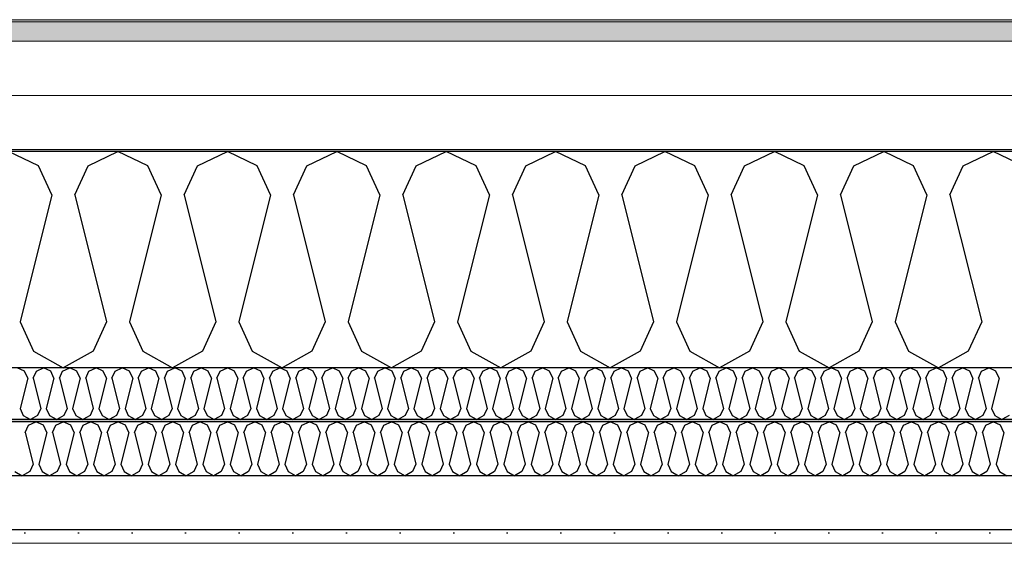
# Model space of a CAD drawing. Header units: millimetres. Extents: x -8544 to 51179, y -2070 to 23603.
# Tile 132 of 174: x 29195 to 30114, y 7958 to 8446. Entities that reach past the tile are written whole.
import ezdxf

# ---------------------------------------------------------------- set-up
doc = ezdxf.new("R2010")
doc.units = ezdxf.units.MM
doc.header["$LTSCALE"] = 0.5
doc.header["$MEASUREMENT"] = 0
doc.linetypes.add('PLINE', pattern=[0])
doc.layers.add('236- Innvendig kledning og overflate(Nye konstruksjoner)', color=7, linetype='Continuous', lineweight=0)
doc.layers.add('262- Taktekking(Nye konstruksjoner)', color=7, linetype='Continuous', lineweight=0)
for name, color, linetype in [('256- Faste himlinger og overflatebehandling (Skravur)(Nye konstruksjoner)', 7, 'Continuous'), ('256- Faste himlinger og overflatebehandling(Nye konstruksjoner)', 7, 'Continuous'), ('261- Primærkonstruksjon (tak)', 7, 'Continuous'), ('261- Primærkonstruksjon (tak) (Skravur)', 7, 'Continuous'), ('262- Taktekking (Skravur)(Nye konstruksjoner)', 7, 'Continuous')]:
    doc.layers.add(name, color=color, linetype=linetype)

# ---------------------------------------------------------------- blocks, each defined once
blk = doc.blocks.new('*X10')
at = {"layer": '261- Primærkonstruksjon (tak) (Skravur)', "linetype": 'PLINE'}
for p, q in [((29212.73, 8310.24), (29184.86, 8323.43)), ((29259.04, 8310.24), (29286.91, 8323.43)), ((29314.78, 8310.24), (29286.91, 8323.43)), ((29361.09, 8310.24), (29388.95, 8323.43)), ((29416.82, 8310.24), (29388.95, 8323.43)), ((29463.13, 8310.24), (29491, 8323.43)), ((29518.87, 8310.24), (29491, 8323.43)), ((29565.18, 8310.24), (29593.04, 8323.43)), ((29620.91, 8310.24), (29593.04, 8323.43)), ((29667.22, 8310.24), (29695.09, 8323.43)), ((29722.96, 8310.24), (29695.09, 8323.43)), ((29769.27, 8310.24), (29797.13, 8323.43)), ((29825, 8310.24), (29797.13, 8323.43)), ((29871.31, 8310.24), (29899.18, 8323.43)), ((29927.05, 8310.24), (29899.18, 8323.43)), ((29973.36, 8310.24), (30001.22, 8323.43)), ((30029.09, 8310.24), (30001.22, 8323.43)), ((30075.4, 8310.24), (30103.27, 8323.43)), ((30131.14, 8310.24), (30103.27, 8323.43)), ((29225.17, 8282.92), (29212.73, 8310.24)), ((29246.61, 8282.92), (29259.04, 8310.24)), ((29327.21, 8282.92), (29314.78, 8310.24)), ((29348.65, 8282.92), (29361.09, 8310.24)), ((29429.26, 8282.92), (29416.82, 8310.24)), ((29450.7, 8282.92), (29463.13, 8310.24)), ((29531.3, 8282.92), (29518.87, 8310.24)), ((29552.74, 8282.92), (29565.18, 8310.24)), ((29633.35, 8282.92), (29620.91, 8310.24)), ((29654.79, 8282.92), (29667.22, 8310.24)), ((29735.39, 8282.92), (29722.96, 8310.24)), ((29756.83, 8282.92), (29769.27, 8310.24)), ((29837.44, 8282.92), (29825, 8310.24)), ((29858.88, 8282.92), (29871.31, 8310.24)), ((29939.48, 8282.92), (29927.05, 8310.24)), ((29960.92, 8282.92), (29973.36, 8310.24)), ((30041.53, 8282.92), (30029.09, 8310.24)), ((30062.97, 8282.92), (30075.4, 8310.24)), ((29225.17, 8282.92), (29195.58, 8164.58)), ((29246.61, 8282.92), (29276.19, 8164.58)), ((29327.21, 8282.92), (29297.63, 8164.58)), ((29348.65, 8282.92), (29378.23, 8164.58)), ((29429.26, 8282.92), (29399.67, 8164.58)), ((29450.7, 8282.92), (29480.28, 8164.58)), ((29531.3, 8282.92), (29501.72, 8164.58)), ((29552.74, 8282.92), (29582.32, 8164.58)), ((29633.35, 8282.92), (29603.76, 8164.58)), ((29654.79, 8282.92), (29684.37, 8164.58)), ((29735.39, 8282.92), (29705.81, 8164.58)), ((29756.83, 8282.92), (29786.41, 8164.58)), ((29837.44, 8282.92), (29807.85, 8164.58)), ((29858.88, 8282.92), (29888.46, 8164.58)), ((29939.48, 8282.92), (29909.9, 8164.58)), ((29960.92, 8282.92), (29990.5, 8164.58)), ((30041.53, 8282.92), (30011.94, 8164.58)), ((30062.97, 8282.92), (30092.55, 8164.58)), ((29195.58, 8164.58), (29208.02, 8137.26)), ((29276.19, 8164.58), (29263.75, 8137.26)), ((29297.63, 8164.58), (29310.06, 8137.26)), ((29378.23, 8164.58), (29365.8, 8137.26)), ((29399.67, 8164.58), (29412.11, 8137.26)), ((29480.28, 8164.58), (29467.84, 8137.26)), ((29501.72, 8164.58), (29514.15, 8137.26)), ((29582.32, 8164.58), (29569.89, 8137.26)), ((29603.76, 8164.58), (29616.2, 8137.26)), ((29684.37, 8164.58), (29671.93, 8137.26)), ((29705.81, 8164.58), (29718.24, 8137.26)), ((29786.41, 8164.58), (29773.98, 8137.26)), ((29807.85, 8164.58), (29820.29, 8137.26)), ((29888.46, 8164.58), (29876.02, 8137.26)), ((29909.9, 8164.58), (29922.33, 8137.26)), ((29990.5, 8164.58), (29978.07, 8137.26)), ((30011.94, 8164.58), (30024.38, 8137.26)), ((30092.55, 8164.58), (30080.11, 8137.26)), ((29208.02, 8137.26), (29235.89, 8121.7)), ((29263.75, 8137.26), (29235.89, 8121.7)), ((29310.06, 8137.26), (29337.93, 8121.7)), ((29365.8, 8137.26), (29337.93, 8121.7)), ((29412.11, 8137.26), (29439.98, 8121.7)), ((29467.84, 8137.26), (29439.98, 8121.7)), ((29514.15, 8137.26), (29542.02, 8121.7)), ((29569.89, 8137.26), (29542.02, 8121.7)), ((29616.2, 8137.26), (29644.07, 8121.7)), ((29671.93, 8137.26), (29644.07, 8121.7)), ((29718.24, 8137.26), (29746.11, 8121.7)), ((29773.98, 8137.26), (29746.11, 8121.7)), ((29820.29, 8137.26), (29848.16, 8121.7)), ((29876.02, 8137.26), (29848.16, 8121.7)), ((29922.33, 8137.26), (29950.2, 8121.7)), ((29978.07, 8137.26), (29950.2, 8121.7)), ((30024.38, 8137.26), (30052.25, 8121.7)), ((30080.11, 8137.26), (30052.25, 8121.7))]:
    blk.add_line(p, q, dxfattribs=at)
blk = doc.blocks.new('*X36')
at = {"layer": '256- Faste himlinger og overflatebehandling (Skravur)(Nye konstruksjoner)', "linetype": 'PLINE'}
for p, q in [((29199.72, 8118.54), (29193.03, 8121.7)), ((29210.83, 8118.54), (29217.52, 8121.7)), ((29224.21, 8118.54), (29217.52, 8121.7)), ((29235.32, 8118.54), (29242.01, 8121.7)), ((29248.7, 8118.54), (29242.01, 8121.7)), ((29259.81, 8118.54), (29266.5, 8121.7)), ((29273.19, 8118.54), (29266.5, 8121.7)), ((29284.3, 8118.54), (29290.99, 8121.7)), ((29297.68, 8118.54), (29290.99, 8121.7)), ((29308.79, 8118.54), (29315.48, 8121.7)), ((29322.17, 8118.54), (29315.48, 8121.7)), ((29333.28, 8118.54), (29339.97, 8121.7)), ((29346.66, 8118.54), (29339.97, 8121.7)), ((29357.77, 8118.54), (29364.46, 8121.7)), ((29371.15, 8118.54), (29364.46, 8121.7)), ((29382.27, 8118.54), (29388.95, 8121.7)), ((29395.64, 8118.54), (29388.95, 8121.7)), ((29406.76, 8118.54), (29413.44, 8121.7)), ((29420.13, 8118.54), (29413.44, 8121.7)), ((29431.25, 8118.54), (29437.94, 8121.7)), ((29444.62, 8118.54), (29437.94, 8121.7)), ((29455.74, 8118.54), (29462.43, 8121.7)), ((29469.11, 8118.54), (29462.43, 8121.7)), ((29480.23, 8118.54), (29486.92, 8121.7)), ((29493.6, 8118.54), (29486.92, 8121.7)), ((29504.72, 8118.54), (29511.41, 8121.7)), ((29518.1, 8118.54), (29511.41, 8121.7)), ((29529.21, 8118.54), (29535.9, 8121.7)), ((29542.59, 8118.54), (29535.9, 8121.7)), ((29553.7, 8118.54), (29560.39, 8121.7)), ((29567.08, 8118.54), (29560.39, 8121.7)), ((29578.19, 8118.54), (29584.88, 8121.7)), ((29591.57, 8118.54), (29584.88, 8121.7)), ((29602.68, 8118.54), (29609.37, 8121.7)), ((29616.06, 8118.54), (29609.37, 8121.7)), ((29627.17, 8118.54), (29633.86, 8121.7)), ((29640.55, 8118.54), (29633.86, 8121.7)), ((29651.66, 8118.54), (29658.35, 8121.7)), ((29665.04, 8118.54), (29658.35, 8121.7)), ((29676.15, 8118.54), (29682.84, 8121.7)), ((29689.53, 8118.54), (29682.84, 8121.7)), ((29700.65, 8118.54), (29707.33, 8121.7)), ((29714.02, 8118.54), (29707.33, 8121.7)), ((29725.14, 8118.54), (29731.82, 8121.7)), ((29738.51, 8118.54), (29731.82, 8121.7)), ((29749.63, 8118.54), (29756.32, 8121.7)), ((29763, 8118.54), (29756.32, 8121.7)), ((29774.12, 8118.54), (29780.81, 8121.7)), ((29787.49, 8118.54), (29780.81, 8121.7)), ((29798.61, 8118.54), (29805.3, 8121.7)), ((29811.99, 8118.54), (29805.3, 8121.7)), ((29823.1, 8118.54), (29829.79, 8121.7)), ((29836.48, 8118.54), (29829.79, 8121.7)), ((29847.59, 8118.54), (29854.28, 8121.7)), ((29860.97, 8118.54), (29854.28, 8121.7)), ((29872.08, 8118.54), (29878.77, 8121.7)), ((29885.46, 8118.54), (29878.77, 8121.7)), ((29896.57, 8118.54), (29903.26, 8121.7)), ((29909.95, 8118.54), (29903.26, 8121.7)), ((29921.06, 8118.54), (29927.75, 8121.7)), ((29934.44, 8118.54), (29927.75, 8121.7)), ((29945.55, 8118.54), (29952.24, 8121.7)), ((29958.93, 8118.54), (29952.24, 8121.7)), ((29970.04, 8118.54), (29976.73, 8121.7)), ((29983.42, 8118.54), (29976.73, 8121.7)), ((29994.54, 8118.54), (30001.22, 8121.7)), ((30007.91, 8118.54), (30001.22, 8121.7)), ((30019.03, 8118.54), (30025.71, 8121.7)), ((30032.4, 8118.54), (30025.71, 8121.7)), ((30043.52, 8118.54), (30050.2, 8121.7)), ((30056.89, 8118.54), (30050.2, 8121.7)), ((30068.01, 8118.54), (30074.7, 8121.7)), ((30081.38, 8118.54), (30074.7, 8121.7)), ((30092.5, 8118.54), (30099.19, 8121.7)), ((30105.87, 8118.54), (30099.19, 8121.7)), ((29202.7, 8111.98), (29195.6, 8083.58)), ((29202.7, 8111.98), (29199.72, 8118.54)), ((29207.85, 8111.98), (29210.83, 8118.54)), ((29207.85, 8111.98), (29214.95, 8083.58)), ((29227.19, 8111.98), (29220.09, 8083.58)), ((29227.19, 8111.98), (29224.21, 8118.54)), ((29232.34, 8111.98), (29235.32, 8118.54)), ((29232.34, 8111.98), (29239.44, 8083.58)), ((29251.68, 8111.98), (29244.58, 8083.58)), ((29251.68, 8111.98), (29248.7, 8118.54)), ((29256.83, 8111.98), (29259.81, 8118.54)), ((29256.83, 8111.98), (29263.93, 8083.58)), ((29276.17, 8111.98), (29269.07, 8083.58)), ((29276.17, 8111.98), (29273.19, 8118.54)), ((29281.32, 8111.98), (29284.3, 8118.54)), ((29281.32, 8111.98), (29288.42, 8083.58)), ((29300.66, 8111.98), (29293.56, 8083.58)), ((29300.66, 8111.98), (29297.68, 8118.54)), ((29305.81, 8111.98), (29308.79, 8118.54)), ((29305.81, 8111.98), (29312.91, 8083.58)), ((29325.15, 8111.98), (29318.05, 8083.58)), ((29325.15, 8111.98), (29322.17, 8118.54)), ((29330.3, 8111.98), (29333.28, 8118.54)), ((29330.3, 8111.98), (29337.4, 8083.58)), ((29349.64, 8111.98), (29342.54, 8083.58)), ((29349.64, 8111.98), (29346.66, 8118.54)), ((29354.79, 8111.98), (29357.77, 8118.54)), ((29354.79, 8111.98), (29361.89, 8083.58)), ((29374.14, 8111.98), (29367.04, 8083.58)), ((29374.14, 8111.98), (29371.15, 8118.54)), ((29379.28, 8111.98), (29382.27, 8118.54)), ((29379.28, 8111.98), (29386.38, 8083.58)), ((29398.63, 8111.98), (29391.53, 8083.58)), ((29398.63, 8111.98), (29395.64, 8118.54)), ((29403.77, 8111.98), (29406.76, 8118.54)), ((29403.77, 8111.98), (29410.87, 8083.58)), ((29423.12, 8111.98), (29416.02, 8083.58)), ((29423.12, 8111.98), (29420.13, 8118.54)), ((29428.26, 8111.98), (29431.25, 8118.54)), ((29428.26, 8111.98), (29435.36, 8083.58)), ((29447.61, 8111.98), (29440.51, 8083.58)), ((29447.61, 8111.98), (29444.62, 8118.54)), ((29452.75, 8111.98), (29455.74, 8118.54)), ((29452.75, 8111.98), (29459.85, 8083.58)), ((29472.1, 8111.98), (29465, 8083.58)), ((29472.1, 8111.98), (29469.11, 8118.54)), ((29477.24, 8111.98), (29480.23, 8118.54)), ((29477.24, 8111.98), (29484.34, 8083.58)), ((29496.59, 8111.98), (29489.49, 8083.58)), ((29496.59, 8111.98), (29493.6, 8118.54)), ((29501.73, 8111.98), (29504.72, 8118.54)), ((29501.73, 8111.98), (29508.83, 8083.58)), ((29521.08, 8111.98), (29513.98, 8083.58)), ((29521.08, 8111.98), (29518.1, 8118.54)), ((29526.23, 8111.98), (29529.21, 8118.54)), ((29526.23, 8111.98), (29533.33, 8083.58)), ((29545.57, 8111.98), (29538.47, 8083.58)), ((29545.57, 8111.98), (29542.59, 8118.54)), ((29550.72, 8111.98), (29553.7, 8118.54)), ((29550.72, 8111.98), (29557.82, 8083.58)), ((29570.06, 8111.98), (29562.96, 8083.58)), ((29570.06, 8111.98), (29567.08, 8118.54)), ((29575.21, 8111.98), (29578.19, 8118.54)), ((29575.21, 8111.98), (29582.31, 8083.58)), ((29594.55, 8111.98), (29587.45, 8083.58)), ((29594.55, 8111.98), (29591.57, 8118.54)), ((29599.7, 8111.98), (29602.68, 8118.54)), ((29599.7, 8111.98), (29606.8, 8083.58)), ((29619.04, 8111.98), (29611.94, 8083.58)), ((29619.04, 8111.98), (29616.06, 8118.54)), ((29624.19, 8111.98), (29627.17, 8118.54)), ((29624.19, 8111.98), (29631.29, 8083.58)), ((29643.53, 8111.98), (29636.43, 8083.58)), ((29643.53, 8111.98), (29640.55, 8118.54)), ((29648.68, 8111.98), (29651.66, 8118.54)), ((29648.68, 8111.98), (29655.78, 8083.58)), ((29668.02, 8111.98), (29660.92, 8083.58)), ((29668.02, 8111.98), (29665.04, 8118.54)), ((29673.17, 8111.98), (29676.15, 8118.54)), ((29673.17, 8111.98), (29680.27, 8083.58)), ((29692.52, 8111.98), (29685.42, 8083.58)), ((29692.52, 8111.98), (29689.53, 8118.54)), ((29697.66, 8111.98), (29700.65, 8118.54)), ((29697.66, 8111.98), (29704.76, 8083.58)), ((29717.01, 8111.98), (29709.91, 8083.58)), ((29717.01, 8111.98), (29714.02, 8118.54)), ((29722.15, 8111.98), (29725.14, 8118.54)), ((29722.15, 8111.98), (29729.25, 8083.58)), ((29741.5, 8111.98), (29734.4, 8083.58)), ((29741.5, 8111.98), (29738.51, 8118.54)), ((29746.64, 8111.98), (29749.63, 8118.54)), ((29746.64, 8111.98), (29753.74, 8083.58)), ((29765.99, 8111.98), (29758.89, 8083.58)), ((29765.99, 8111.98), (29763, 8118.54)), ((29771.13, 8111.98), (29774.12, 8118.54)), ((29771.13, 8111.98), (29778.23, 8083.58)), ((29790.48, 8111.98), (29783.38, 8083.58)), ((29790.48, 8111.98), (29787.49, 8118.54)), ((29795.62, 8111.98), (29798.61, 8118.54)), ((29795.62, 8111.98), (29802.72, 8083.58)), ((29814.97, 8111.98), (29807.87, 8083.58)), ((29814.97, 8111.98), (29811.99, 8118.54)), ((29820.12, 8111.98), (29823.1, 8118.54)), ((29820.12, 8111.98), (29827.22, 8083.58)), ((29839.46, 8111.98), (29832.36, 8083.58)), ((29839.46, 8111.98), (29836.48, 8118.54)), ((29844.61, 8111.98), (29847.59, 8118.54)), ((29844.61, 8111.98), (29851.71, 8083.58)), ((29863.95, 8111.98), (29856.85, 8083.58)), ((29863.95, 8111.98), (29860.97, 8118.54)), ((29869.1, 8111.98), (29872.08, 8118.54)), ((29869.1, 8111.98), (29876.2, 8083.58)), ((29888.44, 8111.98), (29881.34, 8083.58)), ((29888.44, 8111.98), (29885.46, 8118.54)), ((29893.59, 8111.98), (29896.57, 8118.54)), ((29893.59, 8111.98), (29900.69, 8083.58)), ((29912.93, 8111.98), (29905.83, 8083.58)), ((29912.93, 8111.98), (29909.95, 8118.54)), ((29918.08, 8111.98), (29921.06, 8118.54)), ((29918.08, 8111.98), (29925.18, 8083.58)), ((29937.42, 8111.98), (29930.32, 8083.58)), ((29937.42, 8111.98), (29934.44, 8118.54)), ((29942.57, 8111.98), (29945.55, 8118.54)), ((29942.57, 8111.98), (29949.67, 8083.58)), ((29961.91, 8111.98), (29954.81, 8083.58)), ((29961.91, 8111.98), (29958.93, 8118.54)), ((29967.06, 8111.98), (29970.04, 8118.54)), ((29967.06, 8111.98), (29974.16, 8083.58)), ((29986.41, 8111.98), (29979.31, 8083.58)), ((29986.41, 8111.98), (29983.42, 8118.54)), ((29991.55, 8111.98), (29994.54, 8118.54)), ((29991.55, 8111.98), (29998.65, 8083.58)), ((30010.9, 8111.98), (30003.8, 8083.58)), ((30010.9, 8111.98), (30007.91, 8118.54)), ((30016.04, 8111.98), (30019.03, 8118.54)), ((30016.04, 8111.98), (30023.14, 8083.58)), ((30035.39, 8111.98), (30028.29, 8083.58)), ((30035.39, 8111.98), (30032.4, 8118.54)), ((30040.53, 8111.98), (30043.52, 8118.54)), ((30040.53, 8111.98), (30047.63, 8083.58)), ((30059.88, 8111.98), (30052.78, 8083.58)), ((30059.88, 8111.98), (30056.89, 8118.54)), ((30065.02, 8111.98), (30068.01, 8118.54)), ((30065.02, 8111.98), (30072.12, 8083.58)), ((30084.37, 8111.98), (30077.27, 8083.58)), ((30084.37, 8111.98), (30081.38, 8118.54)), ((30089.51, 8111.98), (30092.5, 8118.54)), ((30089.51, 8111.98), (30096.61, 8083.58)), ((30108.86, 8111.98), (30101.76, 8083.58)), ((30108.86, 8111.98), (30105.87, 8118.54)), ((29195.6, 8083.58), (29198.58, 8077.02)), ((29214.95, 8083.58), (29211.96, 8077.02)), ((29220.09, 8083.58), (29223.08, 8077.02)), ((29239.44, 8083.58), (29236.45, 8077.02)), ((29244.58, 8083.58), (29247.57, 8077.02)), ((29263.93, 8083.58), (29260.94, 8077.02)), ((29269.07, 8083.58), (29272.06, 8077.02)), ((29288.42, 8083.58), (29285.43, 8077.02)), ((29293.56, 8083.58), (29296.55, 8077.02)), ((29312.91, 8083.58), (29309.92, 8077.02)), ((29318.05, 8083.58), (29321.04, 8077.02)), ((29337.4, 8083.58), (29334.41, 8077.02)), ((29342.54, 8083.58), (29345.53, 8077.02)), ((29361.89, 8083.58), (29358.91, 8077.02)), ((29367.04, 8083.58), (29370.02, 8077.02)), ((29386.38, 8083.58), (29383.4, 8077.02)), ((29391.53, 8083.58), (29394.51, 8077.02)), ((29410.87, 8083.58), (29407.89, 8077.02)), ((29416.02, 8083.58), (29419, 8077.02)), ((29435.36, 8083.58), (29432.38, 8077.02)), ((29440.51, 8083.58), (29443.49, 8077.02)), ((29459.85, 8083.58), (29456.87, 8077.02)), ((29465, 8083.58), (29467.98, 8077.02)), ((29484.34, 8083.58), (29481.36, 8077.02)), ((29489.49, 8083.58), (29492.47, 8077.02)), ((29508.83, 8083.58), (29505.85, 8077.02)), ((29513.98, 8083.58), (29516.96, 8077.02)), ((29533.33, 8083.58), (29530.34, 8077.02)), ((29538.47, 8083.58), (29541.46, 8077.02)), ((29557.82, 8083.58), (29554.83, 8077.02)), ((29562.96, 8083.58), (29565.95, 8077.02)), ((29582.31, 8083.58), (29579.32, 8077.02)), ((29587.45, 8083.58), (29590.44, 8077.02)), ((29606.8, 8083.58), (29603.81, 8077.02)), ((29611.94, 8083.58), (29614.93, 8077.02)), ((29631.29, 8083.58), (29628.3, 8077.02)), ((29636.43, 8083.58), (29639.42, 8077.02)), ((29655.78, 8083.58), (29652.8, 8077.02)), ((29660.92, 8083.58), (29663.91, 8077.02)), ((29680.27, 8083.58), (29677.29, 8077.02)), ((29685.42, 8083.58), (29688.4, 8077.02)), ((29704.76, 8083.58), (29701.78, 8077.02)), ((29709.91, 8083.58), (29712.89, 8077.02)), ((29729.25, 8083.58), (29726.27, 8077.02)), ((29734.4, 8083.58), (29737.38, 8077.02)), ((29753.74, 8083.58), (29750.76, 8077.02)), ((29758.89, 8083.58), (29761.87, 8077.02)), ((29778.23, 8083.58), (29775.25, 8077.02)), ((29783.38, 8083.58), (29786.36, 8077.02)), ((29802.72, 8083.58), (29799.74, 8077.02)), ((29807.87, 8083.58), (29810.85, 8077.02)), ((29827.22, 8083.58), (29824.23, 8077.02)), ((29832.36, 8083.58), (29835.35, 8077.02)), ((29851.71, 8083.58), (29848.72, 8077.02)), ((29856.85, 8083.58), (29859.84, 8077.02)), ((29876.2, 8083.58), (29873.21, 8077.02)), ((29881.34, 8083.58), (29884.33, 8077.02)), ((29900.69, 8083.58), (29897.7, 8077.02)), ((29905.83, 8083.58), (29908.82, 8077.02)), ((29925.18, 8083.58), (29922.19, 8077.02)), ((29930.32, 8083.58), (29933.31, 8077.02)), ((29949.67, 8083.58), (29946.68, 8077.02)), ((29954.81, 8083.58), (29957.8, 8077.02)), ((29974.16, 8083.58), (29971.18, 8077.02)), ((29979.31, 8083.58), (29982.29, 8077.02)), ((29998.65, 8083.58), (29995.67, 8077.02)), ((30003.8, 8083.58), (30006.78, 8077.02)), ((30023.14, 8083.58), (30020.16, 8077.02)), ((30028.29, 8083.58), (30031.27, 8077.02)), ((30047.63, 8083.58), (30044.65, 8077.02)), ((30052.78, 8083.58), (30055.76, 8077.02)), ((30072.12, 8083.58), (30069.14, 8077.02)), ((30077.27, 8083.58), (30080.25, 8077.02)), ((30096.61, 8083.58), (30093.63, 8077.02)), ((30101.76, 8083.58), (30104.74, 8077.02)), ((29198.58, 8077.02), (29205.27, 8073.29)), ((29211.96, 8077.02), (29205.27, 8073.29)), ((29223.08, 8077.02), (29229.76, 8073.29)), ((29236.45, 8077.02), (29229.76, 8073.29)), ((29247.57, 8077.02), (29254.25, 8073.29)), ((29260.94, 8077.02), (29254.25, 8073.29)), ((29272.06, 8077.02), (29278.74, 8073.29)), ((29285.43, 8077.02), (29278.74, 8073.29)), ((29296.55, 8077.02), (29303.24, 8073.29)), ((29309.92, 8077.02), (29303.24, 8073.29)), ((29321.04, 8077.02), (29327.73, 8073.29)), ((29334.41, 8077.02), (29327.73, 8073.29)), ((29345.53, 8077.02), (29352.22, 8073.29)), ((29358.91, 8077.02), (29352.22, 8073.29)), ((29370.02, 8077.02), (29376.71, 8073.29)), ((29383.4, 8077.02), (29376.71, 8073.29)), ((29394.51, 8077.02), (29401.2, 8073.29)), ((29407.89, 8077.02), (29401.2, 8073.29)), ((29419, 8077.02), (29425.69, 8073.29)), ((29432.38, 8077.02), (29425.69, 8073.29)), ((29443.49, 8077.02), (29450.18, 8073.29)), ((29456.87, 8077.02), (29450.18, 8073.29)), ((29467.98, 8077.02), (29474.67, 8073.29)), ((29481.36, 8077.02), (29474.67, 8073.29)), ((29492.47, 8077.02), (29499.16, 8073.29)), ((29505.85, 8077.02), (29499.16, 8073.29)), ((29516.96, 8077.02), (29523.65, 8073.29)), ((29530.34, 8077.02), (29523.65, 8073.29)), ((29541.46, 8077.02), (29548.14, 8073.29)), ((29554.83, 8077.02), (29548.14, 8073.29)), ((29565.95, 8077.02), (29572.63, 8073.29)), ((29579.32, 8077.02), (29572.63, 8073.29)), ((29590.44, 8077.02), (29597.13, 8073.29)), ((29603.81, 8077.02), (29597.13, 8073.29)), ((29614.93, 8077.02), (29621.62, 8073.29)), ((29628.3, 8077.02), (29621.62, 8073.29)), ((29639.42, 8077.02), (29646.11, 8073.29)), ((29652.8, 8077.02), (29646.11, 8073.29)), ((29663.91, 8077.02), (29670.6, 8073.29)), ((29677.29, 8077.02), (29670.6, 8073.29)), ((29688.4, 8077.02), (29695.09, 8073.29)), ((29701.78, 8077.02), (29695.09, 8073.29)), ((29712.89, 8077.02), (29719.58, 8073.29)), ((29726.27, 8077.02), (29719.58, 8073.29)), ((29737.38, 8077.02), (29744.07, 8073.29)), ((29750.76, 8077.02), (29744.07, 8073.29)), ((29761.87, 8077.02), (29768.56, 8073.29)), ((29775.25, 8077.02), (29768.56, 8073.29)), ((29786.36, 8077.02), (29793.05, 8073.29)), ((29799.74, 8077.02), (29793.05, 8073.29)), ((29810.85, 8077.02), (29817.54, 8073.29)), ((29824.23, 8077.02), (29817.54, 8073.29)), ((29835.35, 8077.02), (29842.03, 8073.29)), ((29848.72, 8077.02), (29842.03, 8073.29)), ((29859.84, 8077.02), (29866.52, 8073.29)), ((29873.21, 8077.02), (29866.52, 8073.29)), ((29884.33, 8077.02), (29891.01, 8073.29)), ((29897.7, 8077.02), (29891.01, 8073.29)), ((29908.82, 8077.02), (29915.51, 8073.29)), ((29922.19, 8077.02), (29915.51, 8073.29)), ((29933.31, 8077.02), (29940, 8073.29)), ((29946.68, 8077.02), (29940, 8073.29)), ((29957.8, 8077.02), (29964.49, 8073.29)), ((29971.18, 8077.02), (29964.49, 8073.29)), ((29982.29, 8077.02), (29988.98, 8073.29)), ((29995.67, 8077.02), (29988.98, 8073.29)), ((30006.78, 8077.02), (30013.47, 8073.29)), ((30020.16, 8077.02), (30013.47, 8073.29)), ((30031.27, 8077.02), (30037.96, 8073.29)), ((30044.65, 8077.02), (30037.96, 8073.29)), ((30055.76, 8077.02), (30062.45, 8073.29)), ((30069.14, 8077.02), (30062.45, 8073.29)), ((30080.25, 8077.02), (30086.94, 8073.29)), ((30093.63, 8077.02), (30086.94, 8073.29)), ((30104.74, 8077.02), (30111.43, 8073.29)), ((30118.12, 8077.02), (30111.43, 8073.29))]:
    blk.add_line(p, q, dxfattribs=at)
blk = doc.blocks.new('*X37')
at = {"layer": '256- Faste himlinger og overflatebehandling (Skravur)(Nye konstruksjoner)', "linetype": 'PLINE'}
for p, q in [((29200.3, 8061.14), (29203.41, 8067.98)), ((29203.41, 8067.98), (29210.37, 8071.27)), ((29217.34, 8067.98), (29210.37, 8071.27)), ((29220.45, 8061.14), (29217.34, 8067.98)), ((29225.81, 8061.14), (29228.92, 8067.98)), ((29228.92, 8067.98), (29235.89, 8071.27)), ((29242.85, 8067.98), (29235.89, 8071.27)), ((29245.96, 8061.14), (29242.85, 8067.98)), ((29251.32, 8061.14), (29254.43, 8067.98)), ((29254.43, 8067.98), (29261.4, 8071.27)), ((29268.36, 8067.98), (29261.4, 8071.27)), ((29271.47, 8061.14), (29268.36, 8067.98)), ((29276.83, 8061.14), (29279.94, 8067.98)), ((29279.94, 8067.98), (29286.91, 8071.27)), ((29293.88, 8067.98), (29286.91, 8071.27)), ((29296.98, 8061.14), (29293.88, 8067.98)), ((29302.34, 8061.14), (29305.45, 8067.98)), ((29305.45, 8067.98), (29312.42, 8071.27)), ((29319.39, 8067.98), (29312.42, 8071.27)), ((29322.5, 8061.14), (29319.39, 8067.98)), ((29327.86, 8061.14), (29330.96, 8067.98)), ((29330.96, 8067.98), (29337.93, 8071.27)), ((29344.9, 8067.98), (29337.93, 8071.27)), ((29348.01, 8061.14), (29344.9, 8067.98)), ((29353.37, 8061.14), (29356.48, 8067.98)), ((29356.48, 8067.98), (29363.44, 8071.27)), ((29370.41, 8067.98), (29363.44, 8071.27)), ((29373.52, 8061.14), (29370.41, 8067.98)), ((29378.88, 8061.14), (29381.99, 8067.98)), ((29381.99, 8067.98), (29388.95, 8071.27)), ((29395.92, 8067.98), (29388.95, 8071.27)), ((29399.03, 8061.14), (29395.92, 8067.98)), ((29404.39, 8061.14), (29407.5, 8067.98)), ((29407.5, 8067.98), (29414.46, 8071.27)), ((29421.43, 8067.98), (29414.46, 8071.27)), ((29424.54, 8061.14), (29421.43, 8067.98)), ((29429.9, 8061.14), (29433.01, 8067.98)), ((29433.01, 8067.98), (29439.98, 8071.27)), ((29446.94, 8067.98), (29439.98, 8071.27)), ((29450.05, 8061.14), (29446.94, 8067.98)), ((29455.41, 8061.14), (29458.52, 8067.98)), ((29458.52, 8067.98), (29465.49, 8071.27)), ((29472.45, 8067.98), (29465.49, 8071.27)), ((29475.56, 8061.14), (29472.45, 8067.98)), ((29480.92, 8061.14), (29484.03, 8067.98)), ((29484.03, 8067.98), (29491, 8071.27)), ((29497.97, 8067.98), (29491, 8071.27)), ((29501.07, 8061.14), (29497.97, 8067.98)), ((29506.43, 8061.14), (29509.54, 8067.98)), ((29509.54, 8067.98), (29516.51, 8071.27)), ((29523.48, 8067.98), (29516.51, 8071.27)), ((29526.59, 8061.14), (29523.48, 8067.98)), ((29531.95, 8061.14), (29535.05, 8067.98)), ((29535.05, 8067.98), (29542.02, 8071.27)), ((29548.99, 8067.98), (29542.02, 8071.27)), ((29552.1, 8061.14), (29548.99, 8067.98)), ((29557.46, 8061.14), (29560.57, 8067.98)), ((29560.57, 8067.98), (29567.53, 8071.27)), ((29574.5, 8067.98), (29567.53, 8071.27)), ((29577.61, 8061.14), (29574.5, 8067.98)), ((29582.97, 8061.14), (29586.08, 8067.98)), ((29586.08, 8067.98), (29593.04, 8071.27)), ((29600.01, 8067.98), (29593.04, 8071.27)), ((29603.12, 8061.14), (29600.01, 8067.98)), ((29608.48, 8061.14), (29611.59, 8067.98)), ((29611.59, 8067.98), (29618.55, 8071.27)), ((29625.52, 8067.98), (29618.55, 8071.27)), ((29628.63, 8061.14), (29625.52, 8067.98)), ((29633.99, 8061.14), (29637.1, 8067.98)), ((29637.1, 8067.98), (29644.07, 8071.27)), ((29651.03, 8067.98), (29644.07, 8071.27)), ((29654.14, 8061.14), (29651.03, 8067.98)), ((29659.5, 8061.14), (29662.61, 8067.98)), ((29662.61, 8067.98), (29669.58, 8071.27)), ((29676.54, 8067.98), (29669.58, 8071.27)), ((29679.65, 8061.14), (29676.54, 8067.98)), ((29685.01, 8061.14), (29688.12, 8067.98)), ((29688.12, 8067.98), (29695.09, 8071.27)), ((29702.06, 8067.98), (29695.09, 8071.27)), ((29705.16, 8061.14), (29702.06, 8067.98)), ((29710.52, 8061.14), (29713.63, 8067.98)), ((29713.63, 8067.98), (29720.6, 8071.27)), ((29727.57, 8067.98), (29720.6, 8071.27)), ((29730.68, 8061.14), (29727.57, 8067.98)), ((29736.04, 8061.14), (29739.14, 8067.98)), ((29739.14, 8067.98), (29746.11, 8071.27)), ((29753.08, 8067.98), (29746.11, 8071.27)), ((29756.19, 8061.14), (29753.08, 8067.98)), ((29761.55, 8061.14), (29764.66, 8067.98)), ((29764.66, 8067.98), (29771.62, 8071.27)), ((29778.59, 8067.98), (29771.62, 8071.27)), ((29781.7, 8061.14), (29778.59, 8067.98)), ((29787.06, 8061.14), (29790.17, 8067.98)), ((29790.17, 8067.98), (29797.13, 8071.27)), ((29804.1, 8067.98), (29797.13, 8071.27)), ((29807.21, 8061.14), (29804.1, 8067.98)), ((29812.57, 8061.14), (29815.68, 8067.98)), ((29815.68, 8067.98), (29822.64, 8071.27)), ((29829.61, 8067.98), (29822.64, 8071.27)), ((29832.72, 8061.14), (29829.61, 8067.98)), ((29838.08, 8061.14), (29841.19, 8067.98)), ((29841.19, 8067.98), (29848.16, 8071.27)), ((29855.12, 8067.98), (29848.16, 8071.27)), ((29858.23, 8061.14), (29855.12, 8067.98)), ((29863.59, 8061.14), (29866.7, 8067.98)), ((29866.7, 8067.98), (29873.67, 8071.27)), ((29880.63, 8067.98), (29873.67, 8071.27)), ((29883.74, 8061.14), (29880.63, 8067.98)), ((29889.1, 8061.14), (29892.21, 8067.98)), ((29892.21, 8067.98), (29899.18, 8071.27)), ((29906.15, 8067.98), (29899.18, 8071.27)), ((29909.25, 8061.14), (29906.15, 8067.98)), ((29914.61, 8061.14), (29917.72, 8067.98)), ((29917.72, 8067.98), (29924.69, 8071.27)), ((29931.66, 8067.98), (29924.69, 8071.27)), ((29934.77, 8061.14), (29931.66, 8067.98)), ((29940.13, 8061.14), (29943.23, 8067.98)), ((29943.23, 8067.98), (29950.2, 8071.27)), ((29957.17, 8067.98), (29950.2, 8071.27)), ((29960.28, 8061.14), (29957.17, 8067.98)), ((29965.64, 8061.14), (29968.75, 8067.98)), ((29968.75, 8067.98), (29975.71, 8071.27)), ((29982.68, 8067.98), (29975.71, 8071.27)), ((29985.79, 8061.14), (29982.68, 8067.98)), ((29991.15, 8061.14), (29994.26, 8067.98)), ((29994.26, 8067.98), (30001.22, 8071.27)), ((30008.19, 8067.98), (30001.22, 8071.27)), ((30011.3, 8061.14), (30008.19, 8067.98)), ((30016.66, 8061.14), (30019.77, 8067.98)), ((30019.77, 8067.98), (30026.73, 8071.27)), ((30033.7, 8067.98), (30026.73, 8071.27)), ((30036.81, 8061.14), (30033.7, 8067.98)), ((30042.17, 8061.14), (30045.28, 8067.98)), ((30045.28, 8067.98), (30052.25, 8071.27)), ((30059.21, 8067.98), (30052.25, 8071.27)), ((30062.32, 8061.14), (30059.21, 8067.98)), ((30067.68, 8061.14), (30070.79, 8067.98)), ((30070.79, 8067.98), (30077.76, 8071.27)), ((30084.72, 8067.98), (30077.76, 8071.27)), ((30087.83, 8061.14), (30084.72, 8067.98)), ((30093.19, 8061.14), (30096.3, 8067.98)), ((30096.3, 8067.98), (30103.27, 8071.27)), ((30110.24, 8067.98), (30103.27, 8071.27)), ((30113.34, 8061.14), (30110.24, 8067.98)), ((29200.3, 8061.14), (29207.69, 8031.56)), ((29220.45, 8061.14), (29213.05, 8031.56)), ((29225.81, 8061.14), (29233.21, 8031.56)), ((29245.96, 8061.14), (29238.57, 8031.56)), ((29251.32, 8061.14), (29258.72, 8031.56)), ((29271.47, 8061.14), (29264.08, 8031.56)), ((29276.83, 8061.14), (29284.23, 8031.56)), ((29296.98, 8061.14), (29289.59, 8031.56)), ((29302.34, 8061.14), (29309.74, 8031.56)), ((29322.5, 8061.14), (29315.1, 8031.56)), ((29327.86, 8061.14), (29335.25, 8031.56)), ((29348.01, 8061.14), (29340.61, 8031.56)), ((29353.37, 8061.14), (29360.76, 8031.56)), ((29373.52, 8061.14), (29366.12, 8031.56)), ((29378.88, 8061.14), (29386.27, 8031.56)), ((29399.03, 8061.14), (29391.63, 8031.56)), ((29404.39, 8061.14), (29411.78, 8031.56)), ((29424.54, 8061.14), (29417.14, 8031.56)), ((29429.9, 8061.14), (29437.3, 8031.56)), ((29450.05, 8061.14), (29442.66, 8031.56)), ((29455.41, 8061.14), (29462.81, 8031.56)), ((29475.56, 8061.14), (29468.17, 8031.56)), ((29480.92, 8061.14), (29488.32, 8031.56)), ((29501.07, 8061.14), (29493.68, 8031.56)), ((29506.43, 8061.14), (29513.83, 8031.56)), ((29526.59, 8061.14), (29519.19, 8031.56)), ((29531.95, 8061.14), (29539.34, 8031.56)), ((29552.1, 8061.14), (29544.7, 8031.56)), ((29557.46, 8061.14), (29564.85, 8031.56)), ((29577.61, 8061.14), (29570.21, 8031.56)), ((29582.97, 8061.14), (29590.36, 8031.56)), ((29603.12, 8061.14), (29595.72, 8031.56)), ((29608.48, 8061.14), (29615.87, 8031.56)), ((29628.63, 8061.14), (29621.23, 8031.56)), ((29633.99, 8061.14), (29641.39, 8031.56)), ((29654.14, 8061.14), (29646.75, 8031.56)), ((29659.5, 8061.14), (29666.9, 8031.56)), ((29679.65, 8061.14), (29672.26, 8031.56)), ((29685.01, 8061.14), (29692.41, 8031.56)), ((29705.16, 8061.14), (29697.77, 8031.56)), ((29710.52, 8061.14), (29717.92, 8031.56)), ((29730.68, 8061.14), (29723.28, 8031.56)), ((29736.04, 8061.14), (29743.43, 8031.56)), ((29756.19, 8061.14), (29748.79, 8031.56)), ((29761.55, 8061.14), (29768.94, 8031.56)), ((29781.7, 8061.14), (29774.3, 8031.56)), ((29787.06, 8061.14), (29794.45, 8031.56)), ((29807.21, 8061.14), (29799.81, 8031.56)), ((29812.57, 8061.14), (29819.96, 8031.56)), ((29832.72, 8061.14), (29825.32, 8031.56)), ((29838.08, 8061.14), (29845.48, 8031.56)), ((29858.23, 8061.14), (29850.84, 8031.56)), ((29863.59, 8061.14), (29870.99, 8031.56)), ((29883.74, 8061.14), (29876.35, 8031.56)), ((29889.1, 8061.14), (29896.5, 8031.56)), ((29909.25, 8061.14), (29901.86, 8031.56)), ((29914.61, 8061.14), (29922.01, 8031.56)), ((29934.77, 8061.14), (29927.37, 8031.56)), ((29940.13, 8061.14), (29947.52, 8031.56)), ((29960.28, 8061.14), (29952.88, 8031.56)), ((29965.64, 8061.14), (29973.03, 8031.56)), ((29985.79, 8061.14), (29978.39, 8031.56)), ((29991.15, 8061.14), (29998.54, 8031.56)), ((30011.3, 8061.14), (30003.9, 8031.56)), ((30016.66, 8061.14), (30024.05, 8031.56)), ((30036.81, 8061.14), (30029.41, 8031.56)), ((30042.17, 8061.14), (30049.57, 8031.56)), ((30062.32, 8061.14), (30054.93, 8031.56)), ((30067.68, 8061.14), (30075.08, 8031.56)), ((30087.83, 8061.14), (30080.44, 8031.56)), ((30093.19, 8061.14), (30100.59, 8031.56)), ((30113.34, 8061.14), (30105.95, 8031.56)), ((29207.69, 8031.56), (29204.59, 8024.73)), ((29213.05, 8031.56), (29216.16, 8024.73)), ((29233.21, 8031.56), (29230.1, 8024.73)), ((29238.57, 8031.56), (29241.67, 8024.73)), ((29258.72, 8031.56), (29255.61, 8024.73)), ((29264.08, 8031.56), (29267.19, 8024.73)), ((29284.23, 8031.56), (29281.12, 8024.73)), ((29289.59, 8031.56), (29292.7, 8024.73)), ((29309.74, 8031.56), (29306.63, 8024.73)), ((29315.1, 8031.56), (29318.21, 8024.73)), ((29335.25, 8031.56), (29332.14, 8024.73)), ((29340.61, 8031.56), (29343.72, 8024.73)), ((29360.76, 8031.56), (29357.65, 8024.73)), ((29366.12, 8031.56), (29369.23, 8024.73)), ((29386.27, 8031.56), (29383.16, 8024.73)), ((29391.63, 8031.56), (29394.74, 8024.73)), ((29411.78, 8031.56), (29408.68, 8024.73)), ((29417.14, 8031.56), (29420.25, 8024.73)), ((29437.3, 8031.56), (29434.19, 8024.73)), ((29442.66, 8031.56), (29445.76, 8024.73)), ((29462.81, 8031.56), (29459.7, 8024.73)), ((29468.17, 8031.56), (29471.28, 8024.73)), ((29488.32, 8031.56), (29485.21, 8024.73)), ((29493.68, 8031.56), (29496.79, 8024.73)), ((29513.83, 8031.56), (29510.72, 8024.73)), ((29519.19, 8031.56), (29522.3, 8024.73)), ((29539.34, 8031.56), (29536.23, 8024.73)), ((29544.7, 8031.56), (29547.81, 8024.73)), ((29564.85, 8031.56), (29561.74, 8024.73)), ((29570.21, 8031.56), (29573.32, 8024.73)), ((29590.36, 8031.56), (29587.25, 8024.73)), ((29595.72, 8031.56), (29598.83, 8024.73)), ((29615.87, 8031.56), (29612.77, 8024.73)), ((29621.23, 8031.56), (29624.34, 8024.73)), ((29641.39, 8031.56), (29638.28, 8024.73)), ((29646.75, 8031.56), (29649.85, 8024.73)), ((29666.9, 8031.56), (29663.79, 8024.73)), ((29672.26, 8031.56), (29675.37, 8024.73)), ((29692.41, 8031.56), (29689.3, 8024.73)), ((29697.77, 8031.56), (29700.88, 8024.73)), ((29717.92, 8031.56), (29714.81, 8024.73)), ((29723.28, 8031.56), (29726.39, 8024.73)), ((29743.43, 8031.56), (29740.32, 8024.73)), ((29748.79, 8031.56), (29751.9, 8024.73)), ((29768.94, 8031.56), (29765.83, 8024.73)), ((29774.3, 8031.56), (29777.41, 8024.73)), ((29794.45, 8031.56), (29791.34, 8024.73)), ((29799.81, 8031.56), (29802.92, 8024.73)), ((29819.96, 8031.56), (29816.86, 8024.73)), ((29825.32, 8031.56), (29828.43, 8024.73)), ((29845.48, 8031.56), (29842.37, 8024.73)), ((29850.84, 8031.56), (29853.94, 8024.73)), ((29870.99, 8031.56), (29867.88, 8024.73)), ((29876.35, 8031.56), (29879.46, 8024.73)), ((29896.5, 8031.56), (29893.39, 8024.73)), ((29901.86, 8031.56), (29904.97, 8024.73)), ((29922.01, 8031.56), (29918.9, 8024.73)), ((29927.37, 8031.56), (29930.48, 8024.73)), ((29947.52, 8031.56), (29944.41, 8024.73)), ((29952.88, 8031.56), (29955.99, 8024.73)), ((29973.03, 8031.56), (29969.92, 8024.73)), ((29978.39, 8031.56), (29981.5, 8024.73)), ((29998.54, 8031.56), (29995.43, 8024.73)), ((30003.9, 8031.56), (30007.01, 8024.73)), ((30024.05, 8031.56), (30020.95, 8024.73)), ((30029.41, 8031.56), (30032.52, 8024.73)), ((30049.57, 8031.56), (30046.46, 8024.73)), ((30054.93, 8031.56), (30058.03, 8024.73)), ((30075.08, 8031.56), (30071.97, 8024.73)), ((30080.44, 8031.56), (30083.55, 8024.73)), ((30100.59, 8031.56), (30097.48, 8024.73)), ((30105.95, 8031.56), (30109.06, 8024.73)), ((29190.65, 8024.73), (29197.62, 8020.84)), ((29204.59, 8024.73), (29197.62, 8020.84)), ((29216.16, 8024.73), (29223.13, 8020.84)), ((29230.1, 8024.73), (29223.13, 8020.84)), ((29241.67, 8024.73), (29248.64, 8020.84)), ((29255.61, 8024.73), (29248.64, 8020.84)), ((29267.19, 8024.73), (29274.15, 8020.84)), ((29281.12, 8024.73), (29274.15, 8020.84)), ((29292.7, 8024.73), (29299.66, 8020.84)), ((29306.63, 8024.73), (29299.66, 8020.84)), ((29318.21, 8024.73), (29325.18, 8020.84)), ((29332.14, 8024.73), (29325.18, 8020.84)), ((29343.72, 8024.73), (29350.69, 8020.84)), ((29357.65, 8024.73), (29350.69, 8020.84)), ((29369.23, 8024.73), (29376.2, 8020.84)), ((29383.16, 8024.73), (29376.2, 8020.84)), ((29394.74, 8024.73), (29401.71, 8020.84)), ((29408.68, 8024.73), (29401.71, 8020.84)), ((29420.25, 8024.73), (29427.22, 8020.84)), ((29434.19, 8024.73), (29427.22, 8020.84)), ((29445.76, 8024.73), (29452.73, 8020.84)), ((29459.7, 8024.73), (29452.73, 8020.84)), ((29471.28, 8024.73), (29478.24, 8020.84)), ((29485.21, 8024.73), (29478.24, 8020.84)), ((29496.79, 8024.73), (29503.75, 8020.84)), ((29510.72, 8024.73), (29503.75, 8020.84)), ((29522.3, 8024.73), (29529.27, 8020.84)), ((29536.23, 8024.73), (29529.27, 8020.84)), ((29547.81, 8024.73), (29554.78, 8020.84)), ((29561.74, 8024.73), (29554.78, 8020.84)), ((29573.32, 8024.73), (29580.29, 8020.84)), ((29587.25, 8024.73), (29580.29, 8020.84)), ((29598.83, 8024.73), (29605.8, 8020.84)), ((29612.77, 8024.73), (29605.8, 8020.84)), ((29624.34, 8024.73), (29631.31, 8020.84)), ((29638.28, 8024.73), (29631.31, 8020.84)), ((29649.85, 8024.73), (29656.82, 8020.84)), ((29663.79, 8024.73), (29656.82, 8020.84)), ((29675.37, 8024.73), (29682.33, 8020.84)), ((29689.3, 8024.73), (29682.33, 8020.84)), ((29700.88, 8024.73), (29707.84, 8020.84)), ((29714.81, 8024.73), (29707.84, 8020.84)), ((29726.39, 8024.73), (29733.36, 8020.84)), ((29740.32, 8024.73), (29733.36, 8020.84)), ((29751.9, 8024.73), (29758.87, 8020.84)), ((29765.83, 8024.73), (29758.87, 8020.84)), ((29777.41, 8024.73), (29784.38, 8020.84)), ((29791.34, 8024.73), (29784.38, 8020.84)), ((29802.92, 8024.73), (29809.89, 8020.84)), ((29816.86, 8024.73), (29809.89, 8020.84)), ((29828.43, 8024.73), (29835.4, 8020.84)), ((29842.37, 8024.73), (29835.4, 8020.84)), ((29853.94, 8024.73), (29860.91, 8020.84)), ((29867.88, 8024.73), (29860.91, 8020.84)), ((29879.46, 8024.73), (29886.42, 8020.84)), ((29893.39, 8024.73), (29886.42, 8020.84)), ((29904.97, 8024.73), (29911.93, 8020.84)), ((29918.9, 8024.73), (29911.93, 8020.84)), ((29930.48, 8024.73), (29937.45, 8020.84)), ((29944.41, 8024.73), (29937.45, 8020.84)), ((29955.99, 8024.73), (29962.96, 8020.84)), ((29969.92, 8024.73), (29962.96, 8020.84)), ((29981.5, 8024.73), (29988.47, 8020.84)), ((29995.43, 8024.73), (29988.47, 8020.84)), ((30007.01, 8024.73), (30013.98, 8020.84)), ((30020.95, 8024.73), (30013.98, 8020.84)), ((30032.52, 8024.73), (30039.49, 8020.84)), ((30046.46, 8024.73), (30039.49, 8020.84)), ((30058.03, 8024.73), (30065, 8020.84)), ((30071.97, 8024.73), (30065, 8020.84)), ((30083.55, 8024.73), (30090.51, 8020.84)), ((30097.48, 8024.73), (30090.51, 8020.84)), ((30109.06, 8024.73), (30116.02, 8020.84))]:
    blk.add_line(p, q, dxfattribs=at)

msp = doc.modelspace()

# ---------------------------------------------------------------- hatches: boundary and pattern name
at = {"layer": '256- Faste himlinger og overflatebehandling (Skravur)(Nye konstruksjoner)', "linetype": 'Continuous'}
msp.add_hatch(color=256, dxfattribs=at).paths.add_polyline_path([(31721.93, 8073.29), (28446.93, 8073.29), (28446.93, 8071.27), (31721.93, 8071.27)])
h = msp.add_hatch(dxfattribs=at)
h.set_pattern_fill('Gips', color=256, style=0, pattern_type=2)
h.set_pattern_definition([(0, (0, 0), (0, 86.60254), [0, -50]), (0, (25, 43.3), (0, 86.60254), [0, -50])])
h.paths.add_polyline_path([(28446.93, 7970.41), (28446.93, 7957.8), (31721.93, 7957.8), (31721.93, 7970.41)])
at = {"layer": '262- Taktekking (Skravur)(Nye konstruksjoner)', "linetype": 'Continuous'}
msp.add_hatch(color=256, dxfattribs=at).paths.add_polyline_path([(28071.93, 8446.48), (28071.93, 8444.47), (39161.93, 8444.47), (39161.93, 8446.48)])
h = msp.add_hatch(dxfattribs=at)
h.set_pattern_fill('Prikker_tett', color=256, style=0, pattern_type=2)
h.set_pattern_definition([(0, (0, 0), (0, 43.30127), [0, -25]), (0, (12.5, 21.65), (0, 43.30127), [0, -25])])
h.paths.add_polyline_path([(28071.93, 8323.43), (39161.93, 8323.43), (39161.93, 8325.45), (28071.93, 8325.45)])
at = {"layer": '262- Taktekking(Nye konstruksjoner)', "linetype": 'Continuous'}
msp.add_hatch(color=256, dxfattribs=at).paths.add_polyline_path([(28071.93, 8444.47), (28071.93, 8426.31), (39161.93, 8426.31), (39161.93, 8444.47)])

# ---------------------------------------------------------------- linework, layer by layer
at = {"layer": '236- Innvendig kledning og overflate(Nye konstruksjoner)', "linetype": 'PLINE'}
msp.add_line((31721.93, 7957.8), (28446.93, 7957.8), dxfattribs=at)
at = {"layer": '256- Faste himlinger og overflatebehandling(Nye konstruksjoner)', "linetype": 'PLINE'}
for p, q in [((31721.93, 8073.29), (28446.93, 8073.29)), ((31721.93, 8071.27), (28446.93, 8071.27)), ((31721.93, 8020.84), (28446.93, 8020.84)), ((31721.93, 7970.41), (28446.93, 7970.41))]:
    msp.add_line(p, q, dxfattribs=at)
at = {"layer": '261- Primærkonstruksjon (tak)', "linetype": 'PLINE'}
msp.add_line((39111.93, 8323.43), (28121.93, 8323.43), dxfattribs=at)
at = {"layer": '261- Primærkonstruksjon (tak)', "linetype": 'PLINE', "flags": 128}
msp.add_lwpolyline([(31721.93, 8121.7), (28446.93, 8121.7), (28434.43, 8121.7), (28421.93, 8121.7), (28321.93, 8121.7)], dxfattribs=at)
at = {"layer": '262- Taktekking(Nye konstruksjoner)', "linetype": 'PLINE'}
for p, q in [((39161.93, 8446.48), (28071.93, 8446.48)), ((39161.93, 8444.47), (28071.93, 8444.47)), ((39161.93, 8426.31), (28071.93, 8426.31)), ((39161.93, 8375.88), (28071.93, 8375.88)), ((39161.93, 8325.45), (28071.93, 8325.45))]:
    msp.add_line(p, q, dxfattribs=at)

# ---------------------------------------------------------------- block references
at = {"layer": '256- Faste himlinger og overflatebehandling(Nye konstruksjoner)'}
for name in ['*X36', '*X37']:
    msp.add_blockref(name, (0, 0), dxfattribs=at)
at = {"layer": '261- Primærkonstruksjon (tak)'}
msp.add_blockref('*X10', (0, 0), dxfattribs=at)

doc.saveas('drawing.dxf')
